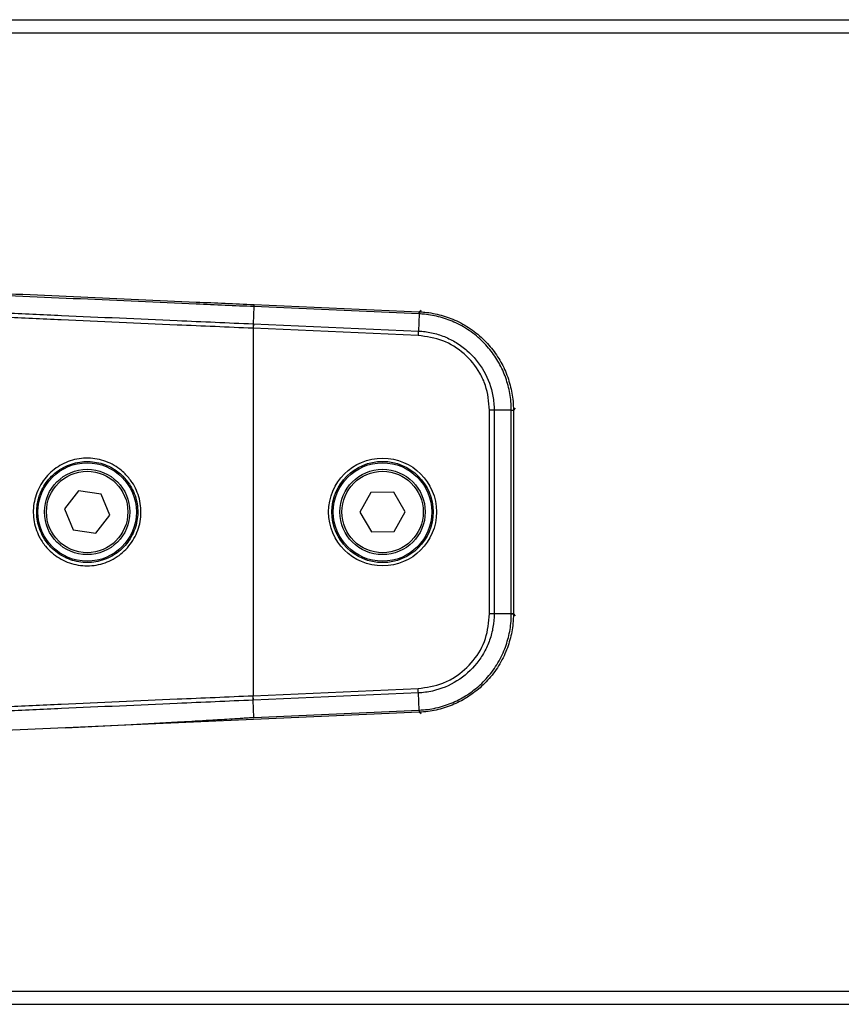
# Model space of a CAD drawing. Header units: millimetres. Extents: x 0 to 420, y 0 to 297.
# Tile 36 of 62: x 180 to 189, y 172 to 183. Entities that reach past the tile are written whole.
import ezdxf

# ---------------------------------------------------------------- set-up
doc = ezdxf.new("R2010")
doc.units = ezdxf.units.MM

msp = doc.modelspace()

# ---------------------------------------------------------------- linework, layer by layer
at = {"color": 7, "linetype": 'Continuous', "lineweight": 25}
for p, q in [((179.4299, 182.51365), (211.16949, 182.51365)), ((179.4299, 182.37859), (211.16949, 182.37859)), ((182.81738, 179.56151), (182.80965, 179.38447)), ((184.5162, 179.48734), (182.81738, 179.56151)), ((182.81832, 179.58292), (184.51713, 179.50875)), ((184.51807, 179.50871), (184.53714, 179.52697)), ((184.5162, 179.48734), (184.50847, 179.3103)), ((182.80765, 179.33846), (182.80881, 179.33841)), ((182.81081, 179.38442), (182.80881, 179.33841)), ((184.5065, 179.26428), (182.80881, 179.33841)), ((182.80881, 179.33841), (182.80881, 175.55924)), ((182.80965, 179.38447), (182.81081, 179.38442)), ((182.81081, 179.38442), (184.50847, 179.3103)), ((185.24156, 176.40122), (185.24156, 178.49639)), ((185.46482, 178.49639), (185.28761, 178.49639)), ((185.28761, 178.49639), (185.28761, 176.40126)), ((185.46482, 176.40126), (185.46482, 178.49639)), ((185.50533, 178.51558), (185.48626, 178.49733)), ((185.48626, 178.49733), (185.48626, 178.49655)), ((185.48626, 178.49655), (185.48626, 176.40094)), ((181.01338, 177.6657), (180.86941, 177.48131)), ((181.24504, 177.63322), (181.01338, 177.6657)), ((181.33275, 177.41634), (181.24504, 177.63322)), ((184.02081, 177.65013), (183.90606, 177.44627)), ((184.25473, 177.65268), (184.02081, 177.65013)), ((184.3739, 177.45138), (184.25473, 177.65268)), ((180.86941, 177.48131), (180.95712, 177.26443)), ((181.18879, 177.23195), (181.33275, 177.41634)), ((183.90606, 177.44627), (184.02523, 177.24497)), ((184.25915, 177.24752), (184.3739, 177.45138)), ((180.95712, 177.26443), (181.18879, 177.23195)), ((184.02523, 177.24497), (184.25915, 177.24752)), ((185.46482, 176.40126), (185.28761, 176.40126)), ((185.48626, 176.40094), (185.48626, 176.40032)), ((185.48626, 176.40032), (185.50533, 176.38207)), ((182.80881, 175.55924), (182.80765, 175.55919)), ((182.80881, 175.55924), (184.50646, 175.63337)), ((182.81081, 175.51323), (182.80881, 175.55924)), ((184.50847, 175.58735), (182.81081, 175.51323)), ((184.5162, 175.41031), (184.50847, 175.58735)), ((182.81081, 175.51323), (182.80965, 175.51318)), ((182.81738, 175.33614), (182.80965, 175.51318)), ((184.51745, 175.38891), (180.8784, 175.23003)), ((182.81738, 175.33614), (184.5162, 175.41031)), ((184.51807, 175.38894), (184.51745, 175.38891)), ((184.53714, 175.37068), (184.51807, 175.38894)), ((180.8784, 175.23003), (178.98776, 175.14465)), ((179.4299, 172.51906), (211.16949, 172.51906)), ((179.4299, 172.384), (211.16949, 172.384))]:
    msp.add_line(p, q, dxfattribs=at)
for centre, radius in [((184.13998, 177.44883), 0.55442), ((181.10108, 177.44883), 0.50648), ((181.10108, 177.44883), 0.43895), ((184.13998, 177.44883), 0.52067), ((184.13998, 177.44883), 0.50648), ((184.13998, 177.44883), 0.43895), ((181.10108, 177.44883), 0.41869), ((184.13998, 177.44883), 0.41869)]:
    msp.add_circle(centre, radius, dxfattribs=at)
for centre, start, end in [((185.15704, 179.46145), 175.770116, 177.687175), ((185.46692, 179.13775), 269.812825, 271.729884), ((185.46692, 175.7599), 88.270116, 90.187175), ((185.15704, 175.4362), 182.312825, 184.229884)]:
    msp.add_arc(centre, 0.64071, start, end, dxfattribs=at)
for points, knots in [([(182.81738, 179.56151), (182.61909, 179.57018), (182.0242, 179.5962), (181.03282, 179.64011), (179.95158, 179.68863), (179.26691, 179.71972), (178.97843, 179.73289), (178.97817, 179.7329)], [0, 0, 0, 0, 0.15486045, 0.46459041, 0.77432041, 0.99979929, 1, 1, 1, 1]), ([(178.98845, 179.75395), (179.27459, 179.74093), (179.95646, 179.70989), (181.03504, 179.6615), (182.02569, 179.6176), (182.62017, 179.59159), (182.81832, 179.58292)], [0, 0, 0, 0, 0.22433869, 0.53460502, 0.84487137, 1, 1, 1, 1]), ([(182.80765, 179.33846), (182.54689, 179.34983), (181.88934, 179.37852), (181.03359, 179.41639), (180.04234, 179.46068), (179.37032, 179.49101), (178.89677, 179.51258), (178.81923, 179.51611)], [0, 0, 0, 0, 0.19601806, 0.49428855, 0.64339354, 0.94161219, 1, 1, 1, 1]), ([(178.85385, 179.56075), (178.85387, 179.56075), (178.92089, 179.55769), (179.38385, 179.53661), (180.04515, 179.50674), (181.03612, 179.46243), (181.89161, 179.42455), (182.54897, 179.39585), (182.80965, 179.38447)], [0, 0, 0, 0, 0.00001442, 0.05089338, 0.35148568, 0.50177742, 0.80242185, 1, 1, 1, 1]), ([(184.51713, 179.50875), (184.51724, 179.50875), (184.51755, 179.50873), (184.51786, 179.50872), (184.51807, 179.50871)], [0, 0, 0, 0, 0.34128569, 1, 1, 1, 1]), ([(184.51807, 179.50871), (184.53699, 179.50755), (184.6127, 179.50292), (184.74378, 179.47761), (184.90987, 179.41697), (185.06717, 179.32431), (185.20527, 179.20501), (185.31608, 179.06723), (185.40016, 178.91789), (185.45704, 178.75639), (185.48312, 178.61418), (185.48545, 178.52733), (185.48626, 178.49733)], [0, 0, 0, 0, 0.03683633, 0.14734674, 0.25785685, 0.37890954, 0.49996205, 0.61039975, 0.72083755, 0.83127913, 0.94172098, 1, 1, 1, 1]), ([(184.51684, 179.48731), (184.51663, 179.48732), (184.51642, 179.48733), (184.5162, 179.48734), (184.5162, 179.48734)], [0, 0, 0, 0, 0.99372571, 1, 1, 1, 1]), ([(185.46482, 178.49704), (185.46402, 178.52641), (185.46169, 178.61145), (185.43611, 178.75067), (185.38038, 178.90876), (185.29804, 179.05495), (185.18956, 179.18982), (185.05438, 179.30661), (184.9004, 179.39735), (184.73783, 179.45676), (184.6095, 179.48159), (184.53538, 179.48616), (184.51684, 179.48731)], [0, 0, 0, 0, 0.0582884, 0.1687334, 0.27917811, 0.38960805, 0.5000379, 0.62108268, 0.74212763, 0.85264156, 0.96315578, 1, 1, 1, 1]), ([(184.50847, 179.3103), (184.50847, 179.3103), (184.55414, 179.3083), (184.64531, 179.2964), (184.77714, 179.25638), (184.90025, 179.19435), (185.04805, 179.08613), (185.19509, 178.9061), (185.27509, 178.68486), (185.28761, 178.54503), (185.28761, 178.49639), (185.28761, 178.49639)], [0, 0, 0, 0, 0.00000327, 0.1105476, 0.22109252, 0.33165345, 0.44221475, 0.66232878, 0.88239995, 0.99999673, 1, 1, 1, 1]), ([(185.24156, 178.49639), (185.23342, 178.58282), (185.22095, 178.71535), (185.128, 178.91457), (184.98857, 179.08571), (184.76427, 179.22773), (184.59242, 179.2521), (184.5065, 179.26428)], [0, 0, 0, 0, 0.22055615, 0.33820298, 0.55867094, 0.77936626, 1, 1, 1, 1]), ([(185.46482, 178.49639), (185.46482, 178.49639), (185.46482, 178.49661), (185.46482, 178.49682), (185.46482, 178.49704)], [0, 0, 0, 0, 0.00627429, 1, 1, 1, 1]), ([(181.49047, 177.8422), (181.5161, 177.81346), (181.58309, 177.73836), (181.64801, 177.58501), (181.66286, 177.39665), (181.61372, 177.21344), (181.5069, 177.05699), (181.35422, 176.94466), (181.17297, 176.88919), (180.98355, 176.89686), (180.8074, 176.96668), (180.68206, 177.07566), (180.59211, 177.21239), (180.54167, 177.37054), (180.5473, 177.55985), (180.61525, 177.73676), (180.738, 177.88118), (180.9016, 177.97681), (181.08777, 178.013), (181.27482, 177.98522), (181.40955, 177.91624), (181.4729, 177.85828), (181.49047, 177.8422)], [0, 0, 0, 0, 0.033239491, 0.086879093, 0.140564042, 0.194224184, 0.247892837, 0.301578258, 0.355282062, 0.40899372, 0.462696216, 0.516391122, 0.549958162, 0.603599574, 0.657249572, 0.71092302, 0.764617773, 0.818320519, 0.872018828, 0.92570757, 0.97938703, 1, 1, 1, 1]), ([(181.46737, 177.81824), (181.45087, 177.83334), (181.39142, 177.88776), (181.26496, 177.95253), (181.08938, 177.97862), (180.91465, 177.94462), (180.76111, 177.85481), (180.64592, 177.71918), (180.58214, 177.55307), (180.57687, 177.37532), (180.6242, 177.22682), (180.70861, 177.09842), (180.82623, 176.99608), (180.99157, 176.93051), (181.16936, 176.9233), (181.33949, 176.97538), (181.4828, 177.08087), (181.58306, 177.22779), (181.62918, 177.3998), (181.61526, 177.57668), (181.55434, 177.72069), (181.49143, 177.79125), (181.46737, 177.81824)], [0, 0, 0, 0, 0.0206129, 0.07428641, 0.12796383, 0.18165065, 0.23534653, 0.28904142, 0.34272115, 0.3963801, 0.45002856, 0.48359723, 0.53728904, 0.59098212, 0.64468169, 0.69837601, 0.75205911, 0.80573429, 0.85940768, 0.91308245, 0.96675784, 1, 1, 1, 1]), ([(184.50646, 175.63337), (184.59245, 175.64526), (184.72432, 175.6635), (184.91929, 175.76506), (185.08419, 175.91182), (185.21629, 176.1421), (185.23314, 176.31485), (185.24156, 176.40122)], [0, 0, 0, 0, 0.22055615, 0.33820298, 0.55867094, 0.77936626, 1, 1, 1, 1]), ([(185.28761, 176.40126), (185.28761, 176.40126), (185.28761, 176.35554), (185.2797, 176.26394), (185.24546, 176.13049), (185.18887, 176.00479), (185.0872, 175.85241), (184.91375, 175.69766), (184.69621, 175.60809), (184.55706, 175.58948), (184.50847, 175.58735), (184.50847, 175.58735)], [0, 0, 0, 0, 0.00000327, 0.1105476, 0.22109252, 0.33165345, 0.44221475, 0.66232878, 0.88239995, 0.99999673, 1, 1, 1, 1]), ([(184.51684, 175.41034), (184.54616, 175.41243), (184.63101, 175.41846), (184.76898, 175.45009), (184.92449, 175.51267), (185.06695, 175.6013), (185.19696, 175.71556), (185.30774, 175.8557), (185.39168, 176.0135), (185.44394, 176.17851), (185.46315, 176.3078), (185.46449, 176.38205), (185.46482, 176.40061)], [0, 0, 0, 0, 0.0582884, 0.1687334, 0.27917811, 0.38960805, 0.5000379, 0.62108268, 0.74212763, 0.85264156, 0.96315578, 1, 1, 1, 1]), ([(185.48626, 176.40032), (185.48593, 176.38137), (185.4846, 176.30553), (185.46503, 176.17347), (185.4117, 176.0049), (185.32599, 175.8437), (185.21282, 175.70053), (185.08001, 175.58382), (184.93448, 175.4933), (184.77561, 175.42943), (184.63468, 175.39717), (184.54801, 175.39105), (184.51807, 175.38894)], [0, 0, 0, 0, 0.03683633, 0.14734674, 0.25785685, 0.37890954, 0.49996205, 0.61039975, 0.72083755, 0.83127913, 0.94172098, 1, 1, 1, 1]), ([(185.46482, 176.40061), (185.46482, 176.40083), (185.46482, 176.40104), (185.46482, 176.40126), (185.46482, 176.40126)], [0, 0, 0, 0, 0.99372571, 1, 1, 1, 1]), ([(185.46482, 176.40126), (185.46976, 176.40122), (185.47788, 176.40116), (185.48457, 176.40104), (185.48567, 176.40098), (185.48626, 176.40094)], [0, 0, 0, 0, 0.41960496, 0.68991306, 1, 1, 1, 1]), ([(178.81923, 175.38154), (178.89676, 175.38507), (179.37032, 175.40664), (180.04234, 175.43697), (181.03359, 175.48126), (181.88934, 175.51913), (182.54689, 175.54782), (182.80765, 175.55919)], [0, 0, 0, 0, 0.0583884, 0.35660668, 0.50571149, 0.80398162, 1, 1, 1, 1]), ([(182.80965, 175.51318), (182.54897, 175.5018), (181.89161, 175.4731), (181.03611, 175.43522), (180.04515, 175.39091), (179.38385, 175.36104), (178.92089, 175.33996), (178.85386, 175.3369), (178.85384, 175.3369)], [0, 0, 0, 0, 0.19757848, 0.49822254, 0.64851409, 0.94910601, 0.99998557, 1, 1, 1, 1]), ([(184.5162, 175.41031), (184.5162, 175.41031), (184.51642, 175.41032), (184.51663, 175.41033), (184.51684, 175.41034)], [0, 0, 0, 0, 0.00627429, 1, 1, 1, 1]), ([(184.5162, 175.41031), (184.51645, 175.40538), (184.51687, 175.39727), (184.51728, 175.39059), (184.51739, 175.3895), (184.51745, 175.38891)], [0, 0, 0, 0, 0.419596, 0.68990633, 1, 1, 1, 1]), ([(180.8784, 175.23003), (180.92327, 175.23206), (181.14797, 175.24221), (181.53156, 175.26124), (181.96874, 175.28511), (182.28875, 175.30372), (182.48587, 175.31557), (182.60806, 175.32306), (182.68429, 175.32778), (182.73435, 175.33091), (182.76684, 175.33294), (182.78632, 175.33417), (182.79823, 175.33492), (182.80555, 175.33538), (182.81005, 175.33566), (182.81282, 175.33584), (182.81452, 175.33595), (182.81558, 175.33601), (182.81624, 175.33606), (182.81666, 175.33608), (182.81693, 175.3361), (182.81711, 175.33612), (182.81721, 175.33612), (182.81727, 175.33613), (182.81732, 175.33613), (182.81734, 175.33613), (182.81736, 175.33614), (182.81737, 175.33614), (182.81737, 175.33614), (182.81738, 175.33614), (182.81738, 175.33614), (182.81738, 175.33614), (182.81738, 175.33614), (182.81738, 175.33614), (182.81738, 175.33614), (182.81738, 175.33614)], [0, 0, 0, 0, 0.06939873, 0.34752161, 0.5933705, 0.74578811, 0.84271713, 0.89842446, 0.93489172, 0.96069652, 0.97590122, 0.98516602, 0.99084945, 0.99434227, 0.99649004, 0.99781199, 0.99862722, 0.99913169, 0.99944566, 0.99964268, 0.99978644, 0.99986783, 0.9999161, 0.99994578, 0.99996701, 0.99997917, 0.99998653, 0.99999183, 0.99999482, 0.99999662, 0.99999795, 0.99999869, 0.99999915, 0.99999959, 1, 1, 1, 1])]:
    msp.add_open_spline(points, degree=3, knots=knots, dxfattribs=at)
for points in [[(182.81738, 179.56151), (182.81752, 179.56457), (182.81779, 179.57069), (182.81807, 179.57723), (182.81827, 179.58171), (182.8183, 179.58252), (182.81832, 179.58292)], [(184.5162, 179.48734), (184.51633, 179.4904), (184.5166, 179.49652), (184.51689, 179.50306), (184.51708, 179.50754), (184.51712, 179.50835), (184.51713, 179.50875)], [(182.80966, 179.38447), (182.80952, 179.38123), (182.80923, 179.37474), (182.80873, 179.36331), (182.8082, 179.35112), (182.80783, 179.34268), (182.80765, 179.33846)], [(184.50847, 179.3103), (184.50833, 179.30705), (184.50805, 179.30057), (184.50757, 179.28914), (184.50704, 179.27695), (184.50668, 179.2685), (184.5065, 179.26428)], [(185.28761, 178.49639), (185.28437, 178.49639), (185.27788, 178.49639), (185.26643, 178.49639), (185.25423, 178.49639), (185.24578, 178.49639), (185.24156, 178.49639)], [(185.46482, 178.49639), (185.46789, 178.4964), (185.47401, 178.49643), (185.48056, 178.49647), (185.48505, 178.49651), (185.48585, 178.49654), (185.48626, 178.49655)], [(185.28761, 176.40126), (185.28437, 176.40126), (185.27788, 176.40125), (185.26643, 176.40124), (185.25423, 176.40123), (185.24578, 176.40122), (185.24156, 176.40122)], [(182.80966, 175.51318), (182.80952, 175.51642), (182.80923, 175.52291), (182.80873, 175.53434), (182.8082, 175.54653), (182.80783, 175.55497), (182.80765, 175.55919)], [(184.50847, 175.58735), (184.50833, 175.5906), (184.50804, 175.59708), (184.50755, 175.60851), (184.50701, 175.6207), (184.50664, 175.62914), (184.50646, 175.63337)]]:
    msp.add_open_spline(points, degree=3, dxfattribs=at)

doc.saveas('drawing.dxf')
